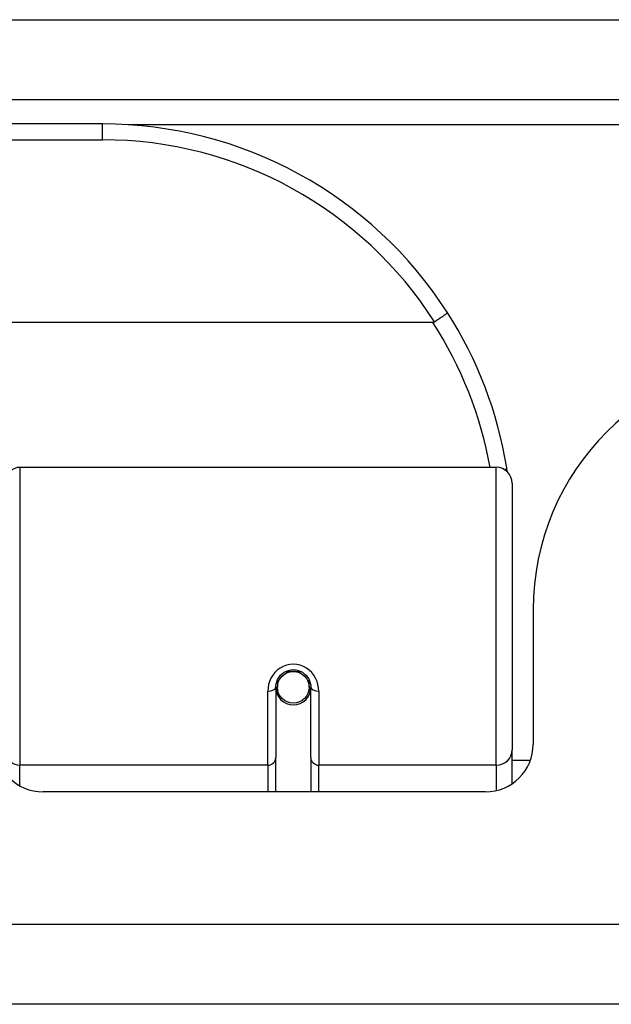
# Model space of a CAD drawing. Header units: inches. Extents: x 20 to 448, y 48 to 213.
# Tile 46 of 235: x 100.109 to 100.841, y 47.914 to 49.133. Entities that reach past the tile are written whole.
import ezdxf

# ---------------------------------------------------------------- set-up
doc = ezdxf.new("R2010")
doc.units = ezdxf.units.IN
doc.header["$MEASUREMENT"] = 0
doc.layers.add('Visible Edges(ANSI)', color=7, linetype='Continuous', lineweight=25)
doc.layers.add('Visible Tangent Edges(ANSI)', color=7, linetype='Continuous', lineweight=25)

msp = doc.modelspace()

# ---------------------------------------------------------------- linework, layer by layer
at = {"layer": 'Visible Edges(ANSI)'}
for p, q in [((61.9107, 49.0339), (103.7127, 49.0339)), ((100.2113, 49.0039), (98.7152, 49.0039)), ((100.6201, 48.7582), (98.3063, 48.7582)), ((100.1089, 48.5789), (100.6985, 48.5789)), ((100.7181, 48.5592), (100.7181, 48.2293)), ((100.7442, 48.4024), (100.7442, 48.2364)), ((100.4278, 48.3157), (100.4278, 48.3067)), ((100.4672, 48.3067), (100.4672, 48.3157)), ((100.4258, 48.3067), (100.4258, 48.2198)), ((100.426, 48.3043), (100.4279, 48.3043)), ((100.467, 48.3043), (100.469, 48.3043)), ((100.4691, 48.2198), (100.4691, 48.3067)), ((100.7181, 48.1874), (100.7181, 48.2293)), ((100.4258, 48.1774), (100.4258, 48.2198)), ((100.4691, 48.2198), (100.4691, 48.1774)), ((100.6852, 48.1774), (100.1378, 48.1774)), ((103.6142, 47.9144), (62.0092, 47.9144))]:
    msp.add_line(p, q, dxfattribs=at)
at = {"layer": 'Visible Edges(ANSI)', "flags": 128}
for points in [[(100.6379, 48.7707), (100.6379, 48.7706), (100.6378, 48.7705), (100.6377, 48.7703), (100.6375, 48.77), (100.6373, 48.7697), (100.6369, 48.7694), (100.6366, 48.769), (100.6361, 48.7686), (100.6356, 48.7682), (100.635, 48.7677), (100.6343, 48.7672), (100.6336, 48.7667), (100.6329, 48.7661), (100.6321, 48.7655), (100.6312, 48.7649), (100.6303, 48.7642), (100.6294, 48.7636), (100.6284, 48.7629), (100.6275, 48.7622), (100.6264, 48.7615), (100.6254, 48.7609), (100.6243, 48.7601), (100.6233, 48.7594), (100.6222, 48.7587)], [(100.6222, 48.7587), (100.6221, 48.7587), (100.622, 48.7587), (100.6219, 48.7586), (100.6219, 48.7586), (100.6218, 48.7585), (100.6217, 48.7585), (100.6216, 48.7585), (100.6215, 48.7584), (100.6214, 48.7584), (100.6214, 48.7584), (100.6213, 48.7583), (100.6212, 48.7583), (100.6211, 48.7583), (100.621, 48.7583), (100.6209, 48.7583), (100.6208, 48.7583), (100.6207, 48.7582), (100.6207, 48.7582), (100.6206, 48.7582), (100.6205, 48.7582), (100.6204, 48.7582), (100.6203, 48.7582), (100.6202, 48.7582), (100.6201, 48.7582)], [(100.7124, 48.5731), (100.7124, 48.5733), (100.7123, 48.5735), (100.7123, 48.5737), (100.7123, 48.5739), (100.7122, 48.5741), (100.7122, 48.5743), (100.7122, 48.5745), (100.7121, 48.5748), (100.7121, 48.575), (100.7121, 48.5752), (100.712, 48.5754), (100.712, 48.5756), (100.712, 48.5758), (100.7119, 48.576), (100.7119, 48.5762), (100.7119, 48.5764), (100.7118, 48.5766), (100.7118, 48.5768), (100.7118, 48.577), (100.7118, 48.5773), (100.7117, 48.5775), (100.7117, 48.5777), (100.7116, 48.5779), (100.7116, 48.5781)], [(100.4258, 48.3067), (100.426, 48.3093), (100.4265, 48.312), (100.4273, 48.3145), (100.4285, 48.317), (100.43, 48.3194), (100.4318, 48.3216), (100.4339, 48.3236), (100.4363, 48.3252), (100.4389, 48.3266), (100.4417, 48.3275), (100.4446, 48.3282), (100.4475, 48.3284), (100.4505, 48.3281), (100.4534, 48.3275), (100.4561, 48.3265), (100.4587, 48.3252), (100.4611, 48.3235), (100.4632, 48.3216), (100.465, 48.3194), (100.4665, 48.317), (100.4676, 48.3145), (100.4685, 48.3119), (100.469, 48.3093), (100.4691, 48.3067)]]:
    msp.add_lwpolyline(points, dxfattribs=at)
at = {"layer": 'Visible Edges(ANSI)'}
msp.add_circle((100.4475, 48.3067), 0.0197, dxfattribs=at)
for centre, radius, start, end in [((100.2113, 48.497), 0.5069, 32.6858, 90), ((100.2113, 48.497), 0.5069, 9.2068, 32.6858), ((101.0562, 48.4024), 0.312, 90, 180), ((100.1089, 48.5631), 0.0157, 90, 180), ((100.6985, 48.5592), 0.0197, 0, 90), ((100.4475, 48.3067), 0.0217, 180, 0), ((100.1378, 48.2364), 0.0591, 180, 270), ((100.6852, 48.2364), 0.0591, 270, 0)]:
    msp.add_arc(centre, radius, start, end, dxfattribs=at)
for start_param, end_param in [(3.444465, 3.571292), (5.853486, 5.980313)]:
    msp.add_ellipse((100.4475, 48.3149), major_axis=(0.0217, 0), ratio=0.267949, start_param=start_param, end_param=end_param, dxfattribs=at)
at = {"layer": 'Visible Tangent Edges(ANSI)'}
for p, q in [((61.9107, 49.1329), (102.9456, 49.1329)), ((100.2113, 48.9842), (100.2113, 49.0039)), ((102.8136, 49.0029), (100.2431, 49.0029)), ((98.7152, 48.9842), (100.2113, 48.9842)), ((100.1089, 48.5789), (100.1089, 48.2103)), ((100.6985, 48.2103), (100.6985, 48.5789)), ((100.4385, 48.3264), (100.4565, 48.3264)), ((100.416, 48.2103), (100.416, 48.302)), ((100.479, 48.302), (100.479, 48.2103)), ((100.416, 48.2103), (100.1089, 48.2103)), ((100.1089, 48.1849), (100.1089, 48.2103)), ((100.416, 48.2103), (100.416, 48.1774)), ((100.6985, 48.2103), (100.479, 48.2103)), ((100.479, 48.1774), (100.479, 48.2103)), ((100.6985, 48.2103), (100.6985, 48.1789)), ((100.7181, 48.2166), (100.7408, 48.2166)), ((62.0092, 48.0134), (103.6142, 48.0134))]:
    msp.add_line(p, q, dxfattribs=at)
at = {"layer": 'Visible Tangent Edges(ANSI)', "flags": 128}
msp.add_lwpolyline([(100.479, 48.302), (100.4787, 48.306), (100.478, 48.3101), (100.4768, 48.314), (100.4751, 48.3179), (100.473, 48.3215), (100.4704, 48.3248), (100.4673, 48.3278), (100.4639, 48.3304), (100.4601, 48.3324), (100.456, 48.334), (100.4518, 48.3349), (100.4475, 48.3353), (100.4432, 48.3349), (100.439, 48.334), (100.435, 48.3325), (100.4312, 48.3304), (100.4277, 48.3279), (100.4246, 48.3249), (100.422, 48.3215), (100.4198, 48.3179), (100.4181, 48.314), (100.4169, 48.3101), (100.4162, 48.306), (100.416, 48.302)], dxfattribs=at)
at = {"layer": 'Visible Tangent Edges(ANSI)'}
for centre, start, end in [((100.2113, 48.497), 32.4989, 90), ((100.2113, 48.4932), 10.1223, 32.9448)]:
    msp.add_arc(centre, 0.4872, start, end, dxfattribs=at)
for centre, major_axis, ratio, start_param, end_param in [((100.6922, 48.5749), (0.0194, 0.0031), 0.187438, 5.738696, 6.283185), ((100.416, 48.3067), (0.00984, 0), 0.476565, 4.712389, 6.283185), ((100.479, 48.3067), (-0.00984, 0), 0.476565, 0, 1.570796), ((100.6985, 48.2293), (0.0197, 0), 0.965926, 4.712389, 6.283185), ((100.1089, 48.2255), (-0.0157, 0), 0.965926, 0, 1.570796), ((100.416, 48.2198), (0.00984, 0), 0.965926, 4.712389, 6.283185), ((100.479, 48.2198), (-0.00984, 0), 0.965926, 0, 1.570796)]:
    msp.add_ellipse(centre, major_axis=major_axis, ratio=ratio, start_param=start_param, end_param=end_param, dxfattribs=at)

doc.saveas('drawing.dxf')
